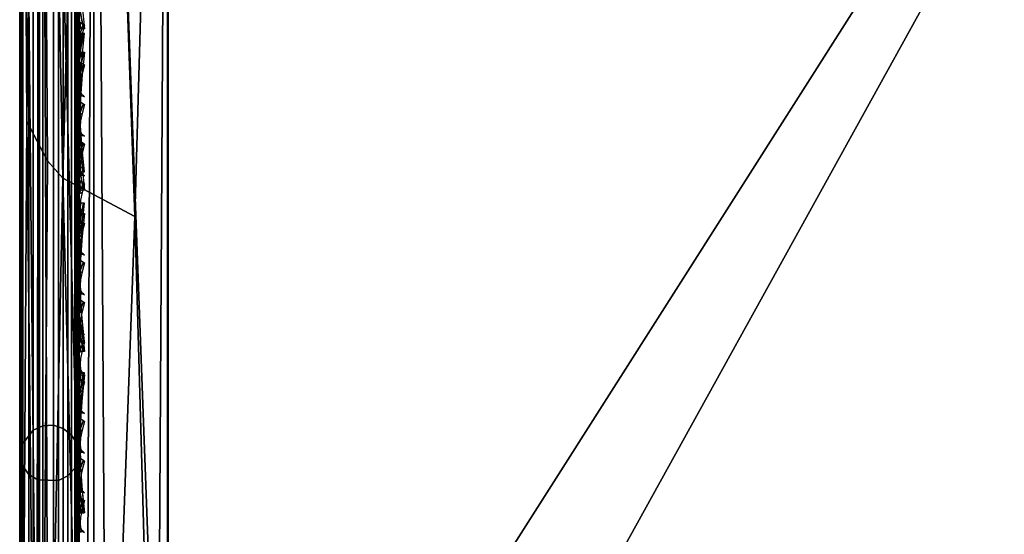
# Model space of a CAD drawing. Header units: inches. Extents: x 0 to 44.3, y -38.2 to 0.
# Tile 22 of 256: x 0 to 1.7, y -7.9 to -7. Entities that reach past the tile are written whole.
import ezdxf

# ---------------------------------------------------------------- set-up
doc = ezdxf.new("R2010")
doc.units = ezdxf.units.IN
doc.header["$LTSCALE"] = 0.03937
doc.header["$MEASUREMENT"] = 0
for name, color, linetype in [('A-FURN-3-ST', 151, 'Continuous'), ('A-FURN-3-ST-BK', 151, 'Continuous'), ('A-FURN-3-ST-SEAM', 250, 'Continuous'), ('A-FURN-3-STITCH', 15, 'Continuous')]:
    doc.layers.add(name, color=color, linetype=linetype)

msp = doc.modelspace()

# ---------------------------------------------------------------- meshes
at = {"layer": 'A-FURN-3-ST'}
mesh = msp.add_polyface(dxfattribs=at)
corners = [(0.25, -5.4505, 18), (0.25, -26.9009, 18), (2.3672, -5.4989, 18), (0.125, -26.9009, 17.9665), (0.125, -5.4505, 17.9665), (0.0335, -26.9009, 17.875), (0.0335, -5.4505, 17.875), (0, -26.9009, 17.75), (0, -5.4505, 17.75), (0, -5.2847, 17.7337), (0.0063, -5.2739, 17.7882), (0.0733, -5.2502, 17.9071), (0.1042, -5.2451, 17.9328), (0.1735, -5.2383, 17.9671), (0.2502, -5.2359, 17.9788), (0.1736, -5.0342, 17.9052), (0.0063, -5.104, 17.7366), (0, -5.1253, 17.6853), (0.0734, -5.0576, 17.8487), (0.1043, -5.0476, 17.8729), (0, -27.5009, 5.25), (0, -4.8505, 5.25), (0.0335, -27.5009, 5.125), (0.0335, -4.8505, 5.125), (0.125, -27.5009, 5.0335), (0.125, -4.8505, 5.0335), (0.25, -27.5009, 5), (0.25, -4.8505, 5), (2.3784, -5.2145, 17.9625), (0.2504, -5.0296, 17.9162), (0, -4.6005, 16.9), (0, -27.7509, 16.9), (0, -4.9784, 17.6067), (0, -27.7509, 5.5), (0, -4.6005, 5.5), (2.3897, -4.8994, 5)]
mesh.append_faces([[corners[k] for k in face] for face in [(0, 1, 2), (1, 0, 3), (3, 0, 4), (3, 4, 5), (5, 4, 6), (5, 6, 7), (7, 6, 8), (9, 8, 10), (10, 8, 6), (10, 6, 11), (11, 6, 4), (11, 4, 12), (12, 4, 13), (14, 15, 13), (14, 13, 0), (0, 13, 4), (16, 17, 10), (10, 17, 9), (16, 10, 11, 18), (18, 11, 12, 19), (20, 21, 22), (22, 21, 23), (22, 23, 24), (24, 23, 25), (24, 25, 26), (26, 25, 27), (14, 28, 29), (14, 0, 2), (8, 30, 7), (7, 30, 31), (9, 17, 8), (8, 17, 32), (31, 30, 33), (33, 30, 34), (33, 34, 20), (20, 34, 21), (35, 26, 27)]])
mesh = msp.add_polyface(dxfattribs=at)
corners = [(6.711, -27.5344, 18), (14.9018, -7.4229, 18), (12.8471, -6.9097, 18), (5.1082, -27.2662, 18), (10.7749, -6.4728, 18), (8.6879, -6.1129, 18), (3.4949, -27.0709, 18), (6.5891, -5.8303, 18), (1.8744, -26.9491, 18), (4.4812, -5.6256, 18), (2.3672, -5.4989, 18), (0.25, -26.9009, 18), (13.0923, -5.8374, 5.5), (13.0839, -5.8745, 5.3087), (10.9729, -5.4295, 5.3087), (12.9806, -6.3247, 5), (10.8864, -5.8833, 5), (13.0234, -6.1382, 5.0381), (10.9223, -5.6953, 5.0381), (10.9527, -5.536, 5.1464), (13.0597, -5.9801, 5.1464), (8.7773, -5.5196, 5), (12.9107, -6.6322, 17.9625), (10.8281, -6.1931, 17.9625), (8.7307, -5.8314, 17.9625), (6.6214, -5.5475, 17.9625), (13.0842, -5.874, 17.1847), (13.0923, -5.8374, 16.9), (10.9732, -5.429, 17.1847), (13.0598, -5.9811, 17.45), (10.9528, -5.537, 17.45), (13.0208, -6.1515, 17.6778), (10.9203, -5.7087, 17.6778), (12.97, -6.3736, 17.8526), (10.8777, -5.9325, 17.8526), (8.7706, -5.5691, 17.8526), (15.057, -6.8433, 5), (6.6008, -28.1242, 5), (5.0253, -27.8604, 5), (3.4395, -27.6684, 5), (6.6562, -5.2341, 5), (1.8467, -27.5485, 5), (4.526, -5.0273, 5), (2.3897, -4.8994, 5), (0.25, -27.5009, 5)]
mesh.append_faces([[corners[k] for k in face] for face in [(0, 1, 2), (0, 2, 3), (3, 2, 4), (3, 4, 5), (3, 5, 6), (6, 5, 7), (6, 7, 8), (8, 7, 9), (8, 9, 10), (10, 11, 8), (12, 13, 14), (15, 16, 17), (17, 16, 18), (17, 18, 19, 20), (20, 19, 14, 13), (16, 21, 18), (2, 22, 4), (4, 22, 23), (4, 23, 5), (5, 23, 24), (5, 24, 7), (7, 24, 25), (26, 27, 28), (29, 26, 28, 30), (31, 29, 30, 32), (33, 31, 32, 34), (22, 33, 34, 23), (23, 34, 35, 24), (36, 37, 15), (15, 38, 16), (16, 38, 21), (21, 38, 39), (21, 39, 40), (40, 39, 41), (40, 41, 42), (42, 41, 43), (43, 41, 44)]])
at = {"layer": 'A-FURN-3-ST-BK'}
mesh = msp.add_polyface(dxfattribs=at)
corners = [(0.2489, -9.3075, 18.6437), (0.249, -5.4281, 31.5747), (0.1938, -7.3617, 25.1073), (0.1244, -5.3957, 31.565), (0.0728, -7.2973, 25.088), (0.0333, -5.3081, 31.5387), (0.047, -7.268, 25.0793), (0.012, -7.2017, 25.0594), (0.0333, -9.1874, 18.6077), (0, -9.068, 18.5718), (0, -5.1887, 31.5029), (0.1244, -9.275, 18.6339), (0.0473, -9.0065, 18.1459), (0.0121, -8.9753, 18.2079), (0.0121, -8.904, 18.1819), (0.0474, -8.92, 18.1144), (0.0335, -8.8286, 18.125), (0, -8.8286, 18.25), (0, -8.9408, 18.2766), (0.0121, -9.0387, 18.2497), (0, -9.0291, 18.3508), (0.0731, -8.927, 18.0849), (0.125, -8.8286, 18.0335), (0.1947, -8.9424, 18.0196), (0.25, -8.8286, 18), (0.2497, -8.9439, 18.0136), (0.1945, -9.0502, 18.0588), (0.2495, -9.053, 18.0532), (0.073, -9.0201, 18.1188), (0.25, -5.4505, 18), (0.125, -5.4505, 18.0335), (0.0335, -5.4505, 18.125), (0, -5.4505, 18.25), (4.2288, -8.9942, 18), (2.2336, -9.0564, 18.0343), (2.2409, -8.8746, 18), (4.4812, -5.6256, 18), (2.3672, -5.4989, 18), (4.5027, -5.3417, 17.9625), (4.1921, -9.4717, 18.6437), (4.482, -5.6032, 31.5747), (2.222, -9.3531, 18.6437), (2.3671, -5.4765, 31.5747), (2.2699, -5.3361, 31.9133), (4.2944, -5.452, 31.9133)]
mesh.append_faces([[corners[k] for k in face] for face in [(0, 1, 2), (2, 1, 3), (2, 3, 4), (4, 3, 5), (4, 5, 6), (6, 5, 7), (6, 7, 8), (8, 7, 9), (9, 7, 10), (10, 7, 5), (6, 8, 4), (4, 8, 11), (4, 11, 2), (2, 11, 0), (12, 13, 14, 15), (15, 14, 16), (16, 14, 17), (17, 14, 18), (18, 14, 13), (18, 13, 19), (19, 20, 18), (15, 16, 21), (21, 16, 22), (21, 22, 23), (23, 22, 24), (23, 24, 25), (23, 25, 26), (26, 25, 27), (28, 12, 15, 21), (26, 28, 21, 23), (29, 24, 30), (30, 24, 22), (30, 22, 31), (31, 22, 16), (31, 16, 32), (32, 16, 17), (33, 34, 35), (35, 34, 25), (35, 25, 24), (34, 27, 25), (36, 33, 35), (36, 35, 37), (37, 35, 24), (37, 24, 29), (36, 37, 38), (32, 17, 10), (10, 17, 9), (9, 17, 18), (9, 18, 20), (39, 40, 41), (41, 40, 42), (41, 42, 0), (0, 42, 1), (43, 1, 42), (43, 42, 44), (44, 42, 40)]])
at = {"layer": 'A-FURN-3-ST-SEAM'}
mesh = msp.add_polyface(dxfattribs=at)
corners = [(0.0567, -5.4592, 17.8505), (0.039, -5.4592, 17.8515), (0.039, -5.2858, 17.8354), (0.0567, -5.2859, 17.8344), (0.039, -5.109, 17.7847), (0.0567, -5.1094, 17.7838), (0.039, -4.9388, 17.6962), (0.0567, -4.9393, 17.6954), (0.0003, -4.9098, 17.7406), (0.0019, -4.9195, 17.7258), (0.0019, -5.096, 17.8176), (0.0003, -5.0895, 17.834), (0.0019, -5.2793, 17.8701), (0.0003, -5.2761, 17.8875), (0.0019, -5.4592, 17.8868), (0.0003, -5.4592, 17.9045), (0.0228, -5.4592, 17.8588), (0.0228, -5.2844, 17.8426), (0.0228, -5.1063, 17.7915), (0.0228, -4.9348, 17.7024), (0.0929, -5.4592, 17.9255), (0.1, -12.6094, 17.9), (0.1, -5.4592, 17.9), (0.0929, -5.2723, 17.9082), (0.1, -5.2771, 17.8831), (0.0929, -5.0818, 17.8536), (0.1, -5.0912, 17.8298), (0.0929, -4.8983, 17.7582), (0.0812, -4.8909, 17.7695), (0.0812, -5.0768, 17.8661), (0.0812, -5.2698, 17.9214), (0.0812, -5.4592, 17.939), (0.0655, -4.8865, 17.7763), (0.0655, -5.0738, 17.8737), (0.0655, -5.2683, 17.9294), (0.0655, -5.4592, 17.9472), (0.0051, -4.9004, 17.755), (0.0051, -5.0832, 17.85), (0.0051, -5.273, 17.9044), (0.0051, -5.4592, 17.9217), (0.0872, -4.93, 17.7097), (0.0965, -4.9217, 17.7223), (0.0965, -5.0976, 17.8137), (0.0872, -5.1031, 17.7996), (0.0965, -5.2801, 17.866), (0.0872, -5.2828, 17.8512), (0.0965, -5.4592, 17.8826), (0.0872, -5.4592, 17.8675), (0.1, -4.9123, 17.7369), (0.0965, -12.6094, 17.8826), (0.0304, -12.6094, 17.9459), (0.0655, -12.6094, 17.9472), (0.0304, -5.4592, 17.9459), (0.0304, -5.2686, 17.9282), (0.0304, -5.0743, 17.8725), (0.0304, -4.8872, 17.7752), (0.0155, -12.6094, 17.9362), (0.0155, -5.4592, 17.9362), (0.0155, -5.2703, 17.9187), (0.0155, -5.0779, 17.8635), (0.0155, -4.8925, 17.7671), (0.0051, -12.6094, 17.9217), (0.0228, -12.6094, 17.8588), (0.0019, -12.6094, 17.8868), (0.0734, -12.6094, 17.8563), (0.0567, -12.6094, 17.8505), (0.0734, -5.4592, 17.8563), (0.0734, -5.2849, 17.8401), (0.0734, -5.1073, 17.7891), (0.0734, -4.9362, 17.7002), (0.0872, -12.6094, 17.8675)]
mesh.append_faces([[corners[k] for k in face] for face in [(0, 1, 2, 3), (3, 2, 4, 5), (5, 4, 6, 7), (8, 9, 10, 11), (11, 10, 12, 13), (13, 12, 14, 15), (1, 16, 17, 2), (2, 17, 18, 4), (4, 18, 19, 6), (20, 21, 22), (20, 22, 23), (23, 22, 24), (23, 24, 25), (25, 24, 26), (25, 26, 27), (27, 28, 29, 25), (25, 29, 30, 23), (23, 30, 31, 20), (28, 32, 33, 29), (29, 33, 34, 30), (30, 34, 35, 31), (36, 8, 11, 37), (37, 11, 13, 38), (38, 13, 15, 39), (40, 41, 42, 43), (43, 42, 44, 45), (45, 44, 46, 47), (41, 48, 42), (42, 48, 26), (42, 26, 44), (44, 26, 24), (44, 24, 46), (46, 24, 22), (46, 22, 49), (50, 51, 35, 52), (52, 35, 34, 53), (53, 34, 33, 54), (54, 33, 32, 55), (56, 50, 52, 57), (57, 52, 53, 58), (58, 53, 54, 59), (59, 54, 55, 60), (61, 56, 57, 39), (39, 57, 58, 38), (38, 58, 59, 37), (37, 59, 60, 36), (62, 63, 14, 16), (16, 14, 12, 17), (17, 12, 10, 18), (18, 10, 9, 19), (64, 65, 0, 66), (66, 0, 3, 67), (67, 3, 5, 68), (68, 5, 7, 69), (70, 64, 66, 47), (47, 66, 67, 45), (45, 67, 68, 43), (43, 68, 69, 40)]])
mesh = msp.add_polyface(dxfattribs=at)
corners = [(0.0655, -5.362, 31.532), (0.0304, -5.3607, 31.5316), (0.0304, -7.805, 22.9251), (0.0655, -7.8062, 22.9254), (0.0655, -6.5055, 18.0528), (0.0304, -6.5055, 18.0541), (0.0304, -5.4592, 18.0541), (0.0655, -5.4592, 18.0528), (0.0304, -5.3167, 18.0452), (0.0655, -5.3169, 18.0439), (0.0003, -5.4592, 18.0955), (0.0051, -5.4592, 18.0783), (0.0051, -6.5055, 18.0783), (0.0003, -6.5055, 18.0955), (0.0003, -7.7652, 22.9138), (0.0051, -7.7818, 22.9185), (0.0051, -5.3375, 31.525), (0.0003, -5.321, 31.5203), (0.0019, -5.3039, 31.5155), (0.0019, -7.7482, 22.9089), (0.0019, -6.5055, 18.1132), (0.0019, -5.4592, 18.1132), (0.0734, -5.4592, 18.1437), (0.0567, -5.4592, 18.1495), (0.0567, -6.5055, 18.1495), (0.0734, -6.5055, 18.1437), (0.0567, -8.5982, 18.1495), (0.0734, -8.5982, 18.1437), (0.0734, -7.7188, 22.9006), (0.0567, -7.7132, 22.899), (0.0567, -5.269, 31.5055), (0.0734, -5.2746, 31.5071), (0.0872, -5.2854, 31.5102), (0.0872, -7.7296, 22.9037), (0.0872, -6.5055, 18.1325), (0.0872, -5.4592, 18.1325), (0.1, -5.4592, 18.1), (0.0965, -5.3089, 18.1079), (0.0965, -5.4592, 18.1174), (0.1, -6.5055, 18.1), (0.0965, -6.5055, 18.1174), (0.1, -8.5982, 18.1), (0.1, -7.7609, 22.9125), (0.0965, -7.7442, 22.9078), (0.1, -5.3166, 31.5191), (0.0965, -5.2999, 31.5143), (0.0929, -5.4592, 18.0745), (0.1, -5.311, 18.0907), (0.0929, -6.5055, 18.0745), (0.0929, -8.5982, 18.0745), (0.0929, -7.7855, 22.9195), (0.0929, -5.3412, 31.526), (0.039, -5.27, 31.5058), (0.039, -7.7142, 22.8993), (0.039, -6.5055, 18.1485), (0.039, -5.4592, 18.1485), (0.0228, -5.277, 31.5078), (0.0228, -7.7213, 22.9013), (0.0228, -6.5055, 18.1412), (0.0228, -5.4592, 18.1412), (0.0155, -5.3514, 31.529), (0.0155, -7.7957, 22.9224), (0.0155, -6.5055, 18.0638), (0.0155, -5.4592, 18.0638), (0.0155, -5.3155, 18.0548), (0.0812, -5.3541, 31.5297), (0.0812, -7.7984, 22.9232), (0.0812, -6.5055, 18.061), (0.0812, -5.4592, 18.061), (0.0812, -5.3159, 18.052)]
mesh.append_faces([[corners[k] for k in face] for face in [(0, 1, 2, 3), (4, 5, 6, 7), (7, 6, 8, 9), (10, 11, 12, 13), (14, 15, 16, 17), (17, 18, 19, 14), (13, 20, 21, 10), (22, 23, 24, 25), (25, 24, 26, 27), (28, 29, 30, 31), (31, 32, 33, 28), (25, 34, 35, 22), (36, 37, 38), (36, 38, 39), (39, 38, 40), (39, 40, 41), (42, 43, 44), (44, 43, 45), (46, 47, 36), (46, 36, 48), (48, 36, 39), (48, 39, 49), (50, 42, 51), (51, 42, 44), (52, 30, 29, 53), (54, 24, 23, 55), (32, 45, 43, 33), (34, 40, 38, 35), (56, 52, 53, 57), (58, 54, 55, 59), (18, 56, 57, 19), (20, 58, 59, 21), (60, 16, 15, 61), (62, 12, 11, 63), (1, 60, 61, 2), (5, 62, 63, 6), (6, 63, 64, 8), (65, 0, 3, 66), (67, 4, 7, 68), (68, 7, 9, 69), (51, 65, 66, 50), (48, 67, 68, 46)]])
mesh = msp.add_polyface(dxfattribs=at)
corners = [(0.0567, -27.0937, 17.8324), (0.039, -27.0939, 17.8334), (0.039, -26.91, 17.8515), (0.0567, -26.91, 17.8505), (0.039, -19.7597, 17.8515), (0.0567, -19.7597, 17.8505), (0.039, -12.6094, 17.8515), (0.0567, -12.6094, 17.8505), (0.039, -5.4592, 17.8515), (0.0567, -5.4592, 17.8505), (0.0003, -5.4592, 17.9045), (0.0019, -5.4592, 17.8868), (0.0019, -12.6094, 17.8868), (0.0003, -12.6094, 17.9045), (0.0019, -19.7597, 17.8868), (0.0003, -19.7597, 17.9045), (0.0019, -26.91, 17.8868), (0.0003, -26.91, 17.9045), (0.0019, -27.1007, 17.868), (0.0003, -27.1041, 17.8854), (0.0228, -27.0953, 17.8406), (0.0228, -26.91, 17.8588), (0.0228, -19.7597, 17.8588), (0.0228, -12.6094, 17.8588), (0.0228, -5.4592, 17.8588), (0.1, -26.91, 17.9), (0.0929, -26.91, 17.9255), (0.1, -27.0951, 17.8825), (0.0929, -19.7597, 17.9255), (0.1, -19.7597, 17.9), (0.0929, -12.6094, 17.9255), (0.1, -12.6094, 17.9), (0.0929, -5.4592, 17.9255), (0.0812, -5.4592, 17.939), (0.0812, -12.6094, 17.939), (0.0812, -19.7597, 17.939), (0.0812, -26.91, 17.939), (0.0812, -27.1108, 17.9192), (0.0929, -27.1082, 17.906), (0.0655, -5.4592, 17.9472), (0.0655, -12.6094, 17.9472), (0.0655, -19.7597, 17.9472), (0.0655, -26.91, 17.9472), (0.0655, -27.1123, 17.9272), (0.0051, -5.4592, 17.9217), (0.0051, -12.6094, 17.9217), (0.0051, -19.7597, 17.9217), (0.0051, -26.91, 17.9217), (0.0051, -27.1074, 17.9022), (0.0872, -5.4592, 17.8675), (0.0965, -5.4592, 17.8826), (0.0965, -12.6094, 17.8826), (0.0872, -12.6094, 17.8675), (0.0965, -19.7597, 17.8826), (0.0872, -19.7597, 17.8675), (0.0965, -26.91, 17.8826), (0.0872, -26.91, 17.8675), (0.0965, -27.0999, 17.8639), (0.0872, -27.097, 17.8491), (0.1, -5.4592, 17.9), (0.0304, -27.1121, 17.9259), (0.0304, -26.91, 17.9459), (0.0304, -19.7597, 17.9459), (0.0304, -12.6094, 17.9459), (0.0155, -27.1102, 17.9164), (0.0155, -26.91, 17.9362), (0.0155, -19.7597, 17.9362), (0.0155, -12.6094, 17.9362), (0.0734, -27.0948, 17.8381), (0.0734, -26.91, 17.8563), (0.0734, -19.7597, 17.8563), (0.0734, -12.6094, 17.8563)]
mesh.append_faces([[corners[k] for k in face] for face in [(0, 1, 2, 3), (3, 2, 4, 5), (5, 4, 6, 7), (7, 6, 8, 9), (10, 11, 12, 13), (13, 12, 14, 15), (15, 14, 16, 17), (17, 16, 18, 19), (1, 20, 21, 2), (2, 21, 22, 4), (4, 22, 23, 6), (6, 23, 24, 8), (25, 26, 27), (26, 25, 28), (28, 25, 29), (28, 29, 30), (30, 29, 31), (30, 31, 32), (32, 33, 34, 30), (30, 34, 35, 28), (28, 35, 36, 26), (26, 36, 37, 38), (33, 39, 40, 34), (34, 40, 41, 35), (35, 41, 42, 36), (36, 42, 43, 37), (44, 10, 13, 45), (45, 13, 15, 46), (46, 15, 17, 47), (47, 17, 19, 48), (49, 50, 51, 52), (52, 51, 53, 54), (54, 53, 55, 56), (56, 55, 57, 58), (51, 59, 31), (51, 31, 53), (53, 31, 29), (53, 29, 55), (55, 29, 25), (55, 25, 27), (60, 43, 42, 61), (61, 42, 41, 62), (62, 41, 40, 63), (64, 60, 61, 65), (65, 61, 62, 66), (66, 62, 63, 67), (48, 64, 65, 47), (47, 65, 66, 46), (46, 66, 67, 45), (20, 18, 16, 21), (21, 16, 14, 22), (22, 14, 12, 23), (68, 0, 3, 69), (69, 3, 5, 70), (70, 5, 7, 71), (58, 68, 69, 56), (56, 69, 70, 54), (54, 70, 71, 52)]])
mesh = msp.add_polyface(dxfattribs=at)
corners = [(0.0655, -7.8062, 22.9254), (0.0304, -7.805, 22.9251), (0.0304, -9.0271, 18.6218), (0.0655, -9.0284, 18.6222), (0.0655, -8.5982, 18.0528), (0.0304, -8.5982, 18.0541), (0.0304, -6.5055, 18.0541), (0.0655, -6.5055, 18.0528), (0.0003, -6.5055, 18.0955), (0.0051, -6.5055, 18.0783), (0.0051, -8.5982, 18.0783), (0.0003, -8.5982, 18.0955), (0.0051, -8.6935, 18.0892), (0.0003, -8.6896, 18.106), (0.0003, -8.9874, 18.6105), (0.0051, -9.0039, 18.6152), (0.0051, -7.7818, 22.9185), (0.0003, -7.7652, 22.9138), (0.0019, -7.7482, 22.9089), (0.0019, -8.9703, 18.6057), (0.0019, -8.6856, 18.1232), (0.0019, -8.5982, 18.1132), (0.0019, -6.5055, 18.1132), (0.0734, -8.5982, 18.1437), (0.0567, -8.5982, 18.1495), (0.0567, -8.6774, 18.1586), (0.0734, -8.6787, 18.153), (0.0734, -8.9409, 18.5973), (0.0567, -8.9354, 18.5957), (0.0567, -7.7132, 22.899), (0.0734, -7.7188, 22.9006), (0.0872, -7.7296, 22.9037), (0.0872, -8.9518, 18.6004), (0.0872, -8.6813, 18.142), (0.0872, -8.5982, 18.1325), (0.0872, -6.5055, 18.1325), (0.0734, -6.5055, 18.1437), (0.1, -8.5982, 18.1), (0.0965, -6.5055, 18.1174), (0.0965, -8.5982, 18.1174), (0.1, -8.6886, 18.1104), (0.1, -8.983, 18.6093), (0.0965, -8.9663, 18.6045), (0.1, -7.7609, 22.9125), (0.0965, -7.7442, 22.9078), (0.0929, -8.5982, 18.0745), (0.1, -6.5055, 18.1), (0.0929, -8.6944, 18.0855), (0.0929, -9.0076, 18.6163), (0.0929, -7.7855, 22.9195), (0.039, -7.7142, 22.8993), (0.039, -8.9363, 18.596), (0.039, -8.6776, 18.1576), (0.039, -8.5982, 18.1485), (0.0567, -6.5055, 18.1495), (0.039, -6.5055, 18.1485), (0.0965, -8.6847, 18.1273), (0.0228, -7.7213, 22.9013), (0.0228, -8.9434, 18.598), (0.0228, -8.6793, 18.1505), (0.0228, -8.5982, 18.1412), (0.0228, -6.5055, 18.1412), (0.0155, -7.7957, 22.9224), (0.0155, -9.0178, 18.6192), (0.0155, -8.6968, 18.0751), (0.0155, -8.5982, 18.0638), (0.0155, -6.5055, 18.0638), (0.0812, -7.7984, 22.9232), (0.0812, -9.0205, 18.6199), (0.0812, -8.5982, 18.061), (0.0812, -6.5055, 18.061), (0.0929, -6.5055, 18.0745)]
mesh.append_faces([[corners[k] for k in face] for face in [(0, 1, 2, 3), (4, 5, 6, 7), (8, 9, 10, 11), (11, 10, 12, 13), (14, 15, 16, 17), (17, 18, 19, 14), (13, 20, 21, 11), (11, 21, 22, 8), (23, 24, 25, 26), (27, 28, 29, 30), (30, 31, 32, 27), (26, 33, 34, 23), (23, 34, 35, 36), (37, 38, 39), (37, 39, 40), (41, 42, 43), (43, 42, 44), (45, 46, 37), (45, 37, 47), (48, 41, 49), (49, 41, 43), (50, 29, 28, 51), (52, 25, 24, 53), (53, 24, 54, 55), (31, 44, 42, 32), (33, 56, 39, 34), (34, 39, 38, 35), (57, 50, 51, 58), (59, 52, 53, 60), (60, 53, 55, 61), (18, 57, 58, 19), (20, 59, 60, 21), (21, 60, 61, 22), (62, 16, 15, 63), (64, 12, 10, 65), (65, 10, 9, 66), (1, 62, 63, 2), (5, 65, 66, 6), (67, 0, 3, 68), (69, 4, 7, 70), (49, 67, 68, 48), (45, 69, 70, 71)]])
at = {"layer": 'A-FURN-3-STITCH'}
mesh = msp.add_polyface(dxfattribs=at)
corners = [(0.1007, -7.0463, 17.9499), (0.0964, -7.0078, 17.9556), (0.096, -7.0077, 17.9608), (0.1028, -7.0462, 17.9514), (0.0938, -6.9689, 17.9588), (0.0934, -6.9688, 17.964), (0.1003, -7.0077, 17.9637), (0.1071, -7.0462, 17.9543), (0.0929, -6.9298, 17.9594), (0.0926, -6.9297, 17.9646), (0.0977, -6.9688, 17.9669), (0.105, -7.0077, 17.9615), (0.1093, -7.0462, 17.9558), (0.0938, -6.8908, 17.9575), (0.0934, -6.8907, 17.9627), (0.0969, -6.9297, 17.9675), (0.1024, -6.9688, 17.9646), (0.0964, -6.852, 17.953), (0.096, -6.8519, 17.9582), (0.0977, -6.8906, 17.9656), (0.1016, -6.9297, 17.9652), (0.1007, -6.8138, 17.9461), (0.1028, -6.8138, 17.9476), (0.1003, -6.8519, 17.9611), (0.1024, -6.8907, 17.9633), (0.1071, -6.8137, 17.9505), (0.105, -6.8519, 17.9589), (0.1093, -6.8137, 17.9519)]
mesh.append_faces([[corners[k] for k in face] for face in [(0, 1, 2, 3), (1, 4, 5, 2), (3, 2, 6, 7), (4, 8, 9, 5), (2, 5, 10, 6), (7, 6, 11, 12), (8, 13, 14, 9), (5, 9, 15, 10), (6, 10, 16, 11), (13, 17, 18, 14), (9, 14, 19, 15), (10, 15, 20, 16), (17, 21, 22, 18), (14, 18, 23, 19), (15, 19, 24, 20), (18, 22, 25, 23), (19, 23, 26, 24), (23, 25, 27, 26)]])
mesh = msp.add_polyface(dxfattribs=at)
corners = [(0.1007, -7.0878, 25.4226), (0.0964, -7.0851, 25.4613), (0.096, -7.0901, 25.4625), (0.1028, -7.0892, 25.4229), (0.0938, -7.0799, 25.5), (0.0934, -7.0849, 25.5012), (0.1003, -7.093, 25.4632), (0.1071, -7.092, 25.4236), (0.0929, -7.0721, 25.5383), (0.0926, -7.0772, 25.5395), (0.0977, -7.0878, 25.5019), (0.105, -7.0908, 25.4627), (0.1093, -7.0935, 25.4239), (0.0938, -7.0619, 25.576), (0.0934, -7.067, 25.5772), (0.0969, -7.08, 25.5402), (0.1024, -7.0856, 25.5013), (0.0964, -7.0493, 25.613), (0.096, -7.0543, 25.6142), (0.0977, -7.0698, 25.5779), (0.1016, -7.0778, 25.5397), (0.1007, -7.0343, 25.6488), (0.1028, -7.0358, 25.6492), (0.1003, -7.0572, 25.6148), (0.1024, -7.0676, 25.5774), (0.1071, -7.0386, 25.6498), (0.105, -7.055, 25.6143), (0.1093, -7.04, 25.6502)]
mesh.append_faces([[corners[k] for k in face] for face in [(0, 1, 2, 3), (1, 4, 5, 2), (3, 2, 6, 7), (4, 8, 9, 5), (2, 5, 10, 6), (7, 6, 11, 12), (8, 13, 14, 9), (5, 9, 15, 10), (6, 10, 16, 11), (13, 17, 18, 14), (9, 14, 19, 15), (10, 15, 20, 16), (17, 21, 22, 18), (14, 18, 23, 19), (15, 19, 24, 20), (18, 22, 25, 23), (19, 23, 26, 24), (23, 25, 27, 26)]])
mesh = msp.add_polyface(dxfattribs=at)
corners = [(0.1093, -7.2865, 18.0468), (0.105, -7.2481, 18.0404), (0.1003, -7.2481, 18.0382), (0.1071, -7.2865, 18.0483), (0.1024, -7.2093, 18.0366), (0.0977, -7.2093, 18.0343), (0.096, -7.2481, 18.0411), (0.1028, -7.2865, 18.0512), (0.1016, -7.1702, 18.0353), (0.0969, -7.1702, 18.033), (0.0934, -7.2093, 18.0372), (0.0964, -7.2481, 18.0463), (0.1007, -7.2865, 18.0526), (0.1024, -7.1312, 18.0365), (0.0977, -7.1312, 18.0343), (0.0926, -7.1702, 18.0359), (0.0938, -7.2093, 18.0424), (0.105, -7.0923, 18.0403), (0.1003, -7.0923, 18.038), (0.0934, -7.1312, 18.0372), (0.0929, -7.1702, 18.0411), (0.1093, -7.054, 18.0466), (0.1071, -7.054, 18.048), (0.096, -7.0923, 18.0409), (0.0938, -7.1312, 18.0424), (0.1028, -7.054, 18.0509), (0.0964, -7.0923, 18.0461), (0.1007, -7.054, 18.0524)]
mesh.append_faces([[corners[k] for k in face] for face in [(0, 1, 2, 3), (1, 4, 5, 2), (3, 2, 6, 7), (4, 8, 9, 5), (2, 5, 10, 6), (7, 6, 11, 12), (8, 13, 14, 9), (5, 9, 15, 10), (6, 10, 16, 11), (13, 17, 18, 14), (9, 14, 19, 15), (10, 15, 20, 16), (17, 21, 22, 18), (14, 18, 23, 19), (15, 19, 24, 20), (18, 22, 25, 23), (19, 23, 26, 24), (23, 25, 27, 26)]])
mesh = msp.add_polyface(dxfattribs=at)
corners = [(0.1007, -7.3178, 17.9499), (0.0964, -7.2793, 17.9556), (0.096, -7.2792, 17.9608), (0.1028, -7.3178, 17.9514), (0.0938, -7.2404, 17.9588), (0.0934, -7.2404, 17.964), (0.1003, -7.2792, 17.9637), (0.1071, -7.3177, 17.9543), (0.0929, -7.2014, 17.9594), (0.0926, -7.2013, 17.9646), (0.0977, -7.2403, 17.9669), (0.105, -7.2792, 17.9615), (0.1093, -7.3177, 17.9558), (0.0938, -7.1623, 17.9575), (0.0934, -7.1622, 17.9627), (0.0969, -7.2012, 17.9675), (0.1024, -7.2403, 17.9646), (0.0964, -7.1235, 17.953), (0.096, -7.1235, 17.9582), (0.0977, -7.1622, 17.9656), (0.1016, -7.2013, 17.9652), (0.1007, -7.0853, 17.9461), (0.1028, -7.0853, 17.9476), (0.1003, -7.1234, 17.9611), (0.1024, -7.1622, 17.9633), (0.1071, -7.0852, 17.9505), (0.105, -7.1235, 17.9589), (0.1093, -7.0852, 17.9519)]
mesh.append_faces([[corners[k] for k in face] for face in [(0, 1, 2, 3), (1, 4, 5, 2), (3, 2, 6, 7), (4, 8, 9, 5), (2, 5, 10, 6), (7, 6, 11, 12), (8, 13, 14, 9), (5, 9, 15, 10), (6, 10, 16, 11), (13, 17, 18, 14), (9, 14, 19, 15), (10, 15, 20, 16), (17, 21, 22, 18), (14, 18, 23, 19), (15, 19, 24, 20), (18, 22, 25, 23), (19, 23, 26, 24), (23, 25, 27, 26)]])
mesh = msp.add_polyface(dxfattribs=at)
corners = [(0.1007, -7.1544, 25.1878), (0.0964, -7.1518, 25.2266), (0.096, -7.1568, 25.2278), (0.1028, -7.1558, 25.1882), (0.0938, -7.1465, 25.2653), (0.0934, -7.1516, 25.2665), (0.1003, -7.1597, 25.2285), (0.1071, -7.1587, 25.1888), (0.0929, -7.1388, 25.3036), (0.0926, -7.1438, 25.3048), (0.0977, -7.1544, 25.2671), (0.105, -7.1574, 25.2279), (0.1093, -7.1601, 25.1892), (0.0938, -7.1286, 25.3413), (0.0934, -7.1336, 25.3425), (0.0969, -7.1467, 25.3054), (0.1024, -7.1522, 25.2666), (0.0964, -7.1159, 25.3782), (0.096, -7.121, 25.3794), (0.0977, -7.1365, 25.3432), (0.1016, -7.1445, 25.3049), (0.1007, -7.101, 25.4141), (0.1028, -7.1024, 25.4145), (0.1003, -7.1238, 25.3801), (0.1024, -7.1343, 25.3427), (0.1071, -7.1053, 25.4151), (0.105, -7.1216, 25.3796), (0.1093, -7.1067, 25.4155)]
mesh.append_faces([[corners[k] for k in face] for face in [(0, 1, 2, 3), (1, 4, 5, 2), (3, 2, 6, 7), (4, 8, 9, 5), (2, 5, 10, 6), (7, 6, 11, 12), (8, 13, 14, 9), (5, 9, 15, 10), (6, 10, 16, 11), (13, 17, 18, 14), (9, 14, 19, 15), (10, 15, 20, 16), (17, 21, 22, 18), (14, 18, 23, 19), (15, 19, 24, 20), (18, 22, 25, 23), (19, 23, 26, 24), (23, 25, 27, 26)]])
mesh = msp.add_polyface(dxfattribs=at)
corners = [(0.1007, -7.2211, 24.9531), (0.0964, -7.2184, 24.9919), (0.096, -7.2235, 24.9931), (0.1028, -7.2225, 24.9534), (0.0938, -7.2132, 25.0305), (0.0934, -7.2182, 25.0317), (0.1003, -7.2263, 24.9937), (0.1071, -7.2253, 24.9541), (0.0929, -7.2054, 25.0689), (0.0926, -7.2105, 25.0701), (0.0977, -7.2211, 25.0324), (0.105, -7.2241, 24.9932), (0.1093, -7.2268, 24.9544), (0.0938, -7.1952, 25.1066), (0.0934, -7.2003, 25.1078), (0.0969, -7.2133, 25.0707), (0.1024, -7.2189, 25.0319), (0.0964, -7.1826, 25.1435), (0.096, -7.1877, 25.1447), (0.0977, -7.2031, 25.1085), (0.1016, -7.2111, 25.0702), (0.1007, -7.1676, 25.1794), (0.1028, -7.1691, 25.1797), (0.1003, -7.1905, 25.1454), (0.1024, -7.2009, 25.1079), (0.1071, -7.1719, 25.1804), (0.105, -7.1883, 25.1449), (0.1093, -7.1733, 25.1807)]
mesh.append_faces([[corners[k] for k in face] for face in [(0, 1, 2, 3), (1, 4, 5, 2), (3, 2, 6, 7), (4, 8, 9, 5), (2, 5, 10, 6), (7, 6, 11, 12), (8, 13, 14, 9), (5, 9, 15, 10), (6, 10, 16, 11), (13, 17, 18, 14), (9, 14, 19, 15), (10, 15, 20, 16), (17, 21, 22, 18), (14, 18, 23, 19), (15, 19, 24, 20), (18, 22, 25, 23), (19, 23, 26, 24), (23, 25, 27, 26)]])
mesh = msp.add_polyface(dxfattribs=at)
corners = [(0.1007, -7.2878, 24.7184), (0.0964, -7.2851, 24.7572), (0.096, -7.2901, 24.7583), (0.1028, -7.2892, 24.7187), (0.0938, -7.2799, 24.7958), (0.0934, -7.2849, 24.797), (0.1003, -7.293, 24.759), (0.1071, -7.292, 24.7194), (0.0929, -7.2721, 24.8341), (0.0926, -7.2772, 24.8353), (0.0977, -7.2878, 24.7977), (0.105, -7.2908, 24.7585), (0.1093, -7.2934, 24.7197), (0.0938, -7.2619, 24.8719), (0.0934, -7.2669, 24.8731), (0.0969, -7.28, 24.836), (0.1024, -7.2855, 24.7972), (0.0964, -7.2493, 24.9088), (0.096, -7.2543, 24.91), (0.0977, -7.2698, 24.8737), (0.1016, -7.2778, 24.8355), (0.1007, -7.2343, 24.9447), (0.1028, -7.2358, 24.945), (0.1003, -7.2572, 24.9107), (0.1024, -7.2676, 24.8732), (0.1071, -7.2386, 24.9457), (0.105, -7.2549, 24.9101), (0.1093, -7.24, 24.946)]
mesh.append_faces([[corners[k] for k in face] for face in [(0, 1, 2, 3), (1, 4, 5, 2), (3, 2, 6, 7), (4, 8, 9, 5), (2, 5, 10, 6), (7, 6, 11, 12), (8, 13, 14, 9), (5, 9, 15, 10), (6, 10, 16, 11), (13, 17, 18, 14), (9, 14, 19, 15), (10, 15, 20, 16), (17, 21, 22, 18), (14, 18, 23, 19), (15, 19, 24, 20), (18, 22, 25, 23), (19, 23, 26, 24), (23, 25, 27, 26)]])
mesh = msp.add_polyface(dxfattribs=at)
corners = [(0.1007, -7.3544, 24.4837), (0.0964, -7.3517, 24.5224), (0.096, -7.3568, 24.5236), (0.1028, -7.3558, 24.484), (0.0938, -7.3465, 24.5611), (0.0934, -7.3516, 24.5623), (0.1003, -7.3596, 24.5243), (0.1071, -7.3587, 24.4847), (0.0929, -7.3388, 24.5994), (0.0926, -7.3438, 24.6006), (0.0977, -7.3544, 24.563), (0.105, -7.3574, 24.5238), (0.1093, -7.3601, 24.485), (0.0938, -7.3286, 24.6371), (0.0934, -7.3336, 24.6383), (0.0969, -7.3467, 24.6013), (0.1024, -7.3522, 24.5624), (0.0964, -7.3159, 24.6741), (0.096, -7.321, 24.6753), (0.0977, -7.3365, 24.639), (0.1016, -7.3445, 24.6008), (0.1007, -7.301, 24.7099), (0.1028, -7.3024, 24.7103), (0.1003, -7.3238, 24.6759), (0.1024, -7.3342, 24.6385), (0.1071, -7.3053, 24.711), (0.105, -7.3216, 24.6754), (0.1093, -7.3067, 24.7113)]
mesh.append_faces([[corners[k] for k in face] for face in [(0, 1, 2, 3), (1, 4, 5, 2), (3, 2, 6, 7), (4, 8, 9, 5), (2, 5, 10, 6), (7, 6, 11, 12), (8, 13, 14, 9), (5, 9, 15, 10), (6, 10, 16, 11), (13, 17, 18, 14), (9, 14, 19, 15), (10, 15, 20, 16), (17, 21, 22, 18), (14, 18, 23, 19), (15, 19, 24, 20), (18, 22, 25, 23), (19, 23, 26, 24), (23, 25, 27, 26)]])
mesh = msp.add_polyface(dxfattribs=at)
corners = [(0.1093, -7.5719, 18.0468), (0.105, -7.5335, 18.0404), (0.1003, -7.5335, 18.0382), (0.1071, -7.5719, 18.0483), (0.1024, -7.4947, 18.0366), (0.0977, -7.4947, 18.0343), (0.096, -7.5335, 18.0411), (0.1028, -7.5719, 18.0512), (0.1016, -7.4556, 18.0353), (0.0969, -7.4556, 18.033), (0.0934, -7.4947, 18.0372), (0.0964, -7.5335, 18.0463), (0.1007, -7.5719, 18.0526), (0.1024, -7.4165, 18.0365), (0.0977, -7.4165, 18.0343), (0.0926, -7.4556, 18.0359), (0.0938, -7.4947, 18.0424), (0.105, -7.3777, 18.0403), (0.1003, -7.3777, 18.038), (0.0934, -7.4165, 18.0372), (0.0929, -7.4556, 18.0411), (0.1093, -7.3393, 18.0466), (0.1071, -7.3393, 18.048), (0.096, -7.3777, 18.0409), (0.0938, -7.4165, 18.0424), (0.1028, -7.3393, 18.0509), (0.0964, -7.3777, 18.0461), (0.1007, -7.3393, 18.0524)]
mesh.append_faces([[corners[k] for k in face] for face in [(0, 1, 2, 3), (1, 4, 5, 2), (3, 2, 6, 7), (4, 8, 9, 5), (2, 5, 10, 6), (7, 6, 11, 12), (8, 13, 14, 9), (5, 9, 15, 10), (6, 10, 16, 11), (13, 17, 18, 14), (9, 14, 19, 15), (10, 15, 20, 16), (17, 21, 22, 18), (14, 18, 23, 19), (15, 19, 24, 20), (18, 22, 25, 23), (19, 23, 26, 24), (23, 25, 27, 26)]])
mesh = msp.add_polyface(dxfattribs=at)
corners = [(0.1007, -7.5893, 17.9499), (0.0964, -7.5509, 17.9556), (0.096, -7.5508, 17.9608), (0.1028, -7.5893, 17.9514), (0.0938, -7.512, 17.9588), (0.0934, -7.5119, 17.964), (0.1003, -7.5507, 17.9637), (0.1071, -7.5892, 17.9543), (0.0929, -7.4729, 17.9594), (0.0926, -7.4728, 17.9646), (0.0977, -7.5118, 17.9669), (0.105, -7.5508, 17.9615), (0.1093, -7.5892, 17.9558), (0.0938, -7.4338, 17.9575), (0.0934, -7.4338, 17.9627), (0.0969, -7.4728, 17.9675), (0.1024, -7.5119, 17.9646), (0.0964, -7.3951, 17.953), (0.096, -7.395, 17.9582), (0.0977, -7.4337, 17.9656), (0.1016, -7.4728, 17.9652), (0.1007, -7.3568, 17.9461), (0.1028, -7.3568, 17.9476), (0.1003, -7.3949, 17.9611), (0.1024, -7.4337, 17.9633), (0.1071, -7.3568, 17.9505), (0.105, -7.395, 17.9589), (0.1093, -7.3567, 17.9519)]
mesh.append_faces([[corners[k] for k in face] for face in [(0, 1, 2, 3), (1, 4, 5, 2), (3, 2, 6, 7), (4, 8, 9, 5), (2, 5, 10, 6), (7, 6, 11, 12), (8, 13, 14, 9), (5, 9, 15, 10), (6, 10, 16, 11), (13, 17, 18, 14), (9, 14, 19, 15), (10, 15, 20, 16), (17, 21, 22, 18), (14, 18, 23, 19), (15, 19, 24, 20), (18, 22, 25, 23), (19, 23, 26, 24), (23, 25, 27, 26)]])
mesh = msp.add_polyface(dxfattribs=at)
corners = [(0.1007, -7.4211, 24.2489), (0.0964, -7.4184, 24.2877), (0.096, -7.4235, 24.2889), (0.1028, -7.4225, 24.2493), (0.0938, -7.4132, 24.3264), (0.0934, -7.4182, 24.3276), (0.1003, -7.4263, 24.2896), (0.1071, -7.4253, 24.2499), (0.0929, -7.4054, 24.3647), (0.0926, -7.4105, 24.3659), (0.0977, -7.4211, 24.3282), (0.105, -7.4241, 24.2891), (0.1093, -7.4268, 24.2503), (0.0938, -7.3952, 24.4024), (0.0934, -7.4003, 24.4036), (0.0969, -7.4133, 24.3666), (0.1024, -7.4189, 24.3277), (0.0964, -7.3826, 24.4393), (0.096, -7.3876, 24.4405), (0.0977, -7.4031, 24.4043), (0.1016, -7.4111, 24.366), (0.1007, -7.3676, 24.4752), (0.1028, -7.3691, 24.4756), (0.1003, -7.3905, 24.4412), (0.1024, -7.4009, 24.4038), (0.1071, -7.3719, 24.4762), (0.105, -7.3883, 24.4407), (0.1093, -7.3733, 24.4766)]
mesh.append_faces([[corners[k] for k in face] for face in [(0, 1, 2, 3), (1, 4, 5, 2), (3, 2, 6, 7), (4, 8, 9, 5), (2, 5, 10, 6), (7, 6, 11, 12), (8, 13, 14, 9), (5, 9, 15, 10), (6, 10, 16, 11), (13, 17, 18, 14), (9, 14, 19, 15), (10, 15, 20, 16), (17, 21, 22, 18), (14, 18, 23, 19), (15, 19, 24, 20), (18, 22, 25, 23), (19, 23, 26, 24), (23, 25, 27, 26)]])
mesh = msp.add_polyface(dxfattribs=at)
corners = [(0.1007, -7.4877, 24.0142), (0.0964, -7.4851, 24.053), (0.096, -7.4901, 24.0542), (0.1028, -7.4891, 24.0145), (0.0938, -7.4798, 24.0916), (0.0934, -7.4849, 24.0928), (0.1003, -7.493, 24.0549), (0.1071, -7.492, 24.0152), (0.0929, -7.4721, 24.13), (0.0926, -7.4771, 24.1312), (0.0977, -7.4877, 24.0935), (0.105, -7.4907, 24.0543), (0.1093, -7.4934, 24.0156), (0.0938, -7.4619, 24.1677), (0.0934, -7.4669, 24.1689), (0.0969, -7.48, 24.1318), (0.1024, -7.4855, 24.093), (0.0964, -7.4492, 24.2046), (0.096, -7.4543, 24.2058), (0.0977, -7.4698, 24.1696), (0.1016, -7.4778, 24.1313), (0.1007, -7.4343, 24.2405), (0.1028, -7.4358, 24.2408), (0.1003, -7.4571, 24.2065), (0.1024, -7.4676, 24.169), (0.1071, -7.4386, 24.2415), (0.105, -7.4549, 24.206), (0.1093, -7.44, 24.2418)]
mesh.append_faces([[corners[k] for k in face] for face in [(0, 1, 2, 3), (1, 4, 5, 2), (3, 2, 6, 7), (4, 8, 9, 5), (2, 5, 10, 6), (7, 6, 11, 12), (8, 13, 14, 9), (5, 9, 15, 10), (6, 10, 16, 11), (13, 17, 18, 14), (9, 14, 19, 15), (10, 15, 20, 16), (17, 21, 22, 18), (14, 18, 23, 19), (15, 19, 24, 20), (18, 22, 25, 23), (19, 23, 26, 24), (23, 25, 27, 26)]])
mesh = msp.add_polyface(dxfattribs=at)
corners = [(0.1007, -7.5544, 23.7795), (0.0964, -7.5517, 23.8183), (0.096, -7.5568, 23.8195), (0.1028, -7.5558, 23.7798), (0.0938, -7.5465, 23.8569), (0.0934, -7.5516, 23.8581), (0.1003, -7.5596, 23.8201), (0.1071, -7.5586, 23.7805), (0.0929, -7.5388, 23.8952), (0.0926, -7.5438, 23.8964), (0.0977, -7.5544, 23.8588), (0.105, -7.5574, 23.8196), (0.1093, -7.5601, 23.7808), (0.0938, -7.5285, 23.933), (0.0934, -7.5336, 23.9342), (0.0969, -7.5467, 23.8971), (0.1024, -7.5522, 23.8583), (0.0964, -7.5159, 23.9699), (0.096, -7.521, 23.9711), (0.0977, -7.5364, 23.9348), (0.1016, -7.5444, 23.8966), (0.1007, -7.501, 24.0058), (0.1028, -7.5024, 24.0061), (0.1003, -7.5238, 23.9718), (0.1024, -7.5342, 23.9343), (0.1071, -7.5053, 24.0068), (0.105, -7.5216, 23.9712), (0.1093, -7.5066, 24.0071)]
mesh.append_faces([[corners[k] for k in face] for face in [(0, 1, 2, 3), (1, 4, 5, 2), (3, 2, 6, 7), (4, 8, 9, 5), (2, 5, 10, 6), (7, 6, 11, 12), (8, 13, 14, 9), (5, 9, 15, 10), (6, 10, 16, 11), (13, 17, 18, 14), (9, 14, 19, 15), (10, 15, 20, 16), (17, 21, 22, 18), (14, 18, 23, 19), (15, 19, 24, 20), (18, 22, 25, 23), (19, 23, 26, 24), (23, 25, 27, 26)]])
mesh = msp.add_polyface(dxfattribs=at)
corners = [(0.1007, -7.6211, 23.5448), (0.0964, -7.6184, 23.5835), (0.096, -7.6234, 23.5847), (0.1028, -7.6225, 23.5451), (0.0938, -7.6132, 23.6222), (0.0934, -7.6182, 23.6234), (0.1003, -7.6263, 23.5854), (0.1071, -7.6253, 23.5458), (0.0929, -7.6054, 23.6605), (0.0926, -7.6105, 23.6617), (0.0977, -7.6211, 23.6241), (0.105, -7.6241, 23.5849), (0.1093, -7.6267, 23.5461), (0.0938, -7.5952, 23.6983), (0.0934, -7.6003, 23.6994), (0.0969, -7.6133, 23.6624), (0.1024, -7.6188, 23.6235), (0.0964, -7.5826, 23.7352), (0.096, -7.5876, 23.7364), (0.0977, -7.6031, 23.7001), (0.1016, -7.6111, 23.6619), (0.1007, -7.5676, 23.771), (0.1028, -7.5691, 23.7714), (0.1003, -7.5905, 23.737), (0.1024, -7.6009, 23.6996), (0.1071, -7.5719, 23.7721), (0.105, -7.5883, 23.7365), (0.1093, -7.5733, 23.7724)]
mesh.append_faces([[corners[k] for k in face] for face in [(0, 1, 2, 3), (1, 4, 5, 2), (3, 2, 6, 7), (4, 8, 9, 5), (2, 5, 10, 6), (7, 6, 11, 12), (8, 13, 14, 9), (5, 9, 15, 10), (6, 10, 16, 11), (13, 17, 18, 14), (9, 14, 19, 15), (10, 15, 20, 16), (17, 21, 22, 18), (14, 18, 23, 19), (15, 19, 24, 20), (18, 22, 25, 23), (19, 23, 26, 24), (23, 25, 27, 26)]])
mesh = msp.add_polyface(dxfattribs=at)
corners = [(0.1093, -7.8572, 18.0468), (0.105, -7.8189, 18.0404), (0.1003, -7.8189, 18.0382), (0.1071, -7.8572, 18.0483), (0.1024, -7.7801, 18.0366), (0.0977, -7.7801, 18.0343), (0.096, -7.8189, 18.0411), (0.1028, -7.8572, 18.0512), (0.1016, -7.741, 18.0353), (0.0969, -7.741, 18.033), (0.0934, -7.7801, 18.0372), (0.0964, -7.8189, 18.0463), (0.1007, -7.8572, 18.0526), (0.1024, -7.7019, 18.0365), (0.0977, -7.7019, 18.0343), (0.0926, -7.741, 18.0359), (0.0938, -7.78, 18.0424), (0.105, -7.6631, 18.0403), (0.1003, -7.6631, 18.038), (0.0934, -7.7019, 18.0372), (0.0929, -7.741, 18.0411), (0.1093, -7.6247, 18.0466), (0.1071, -7.6247, 18.048), (0.096, -7.6631, 18.0409), (0.0938, -7.7019, 18.0424), (0.1028, -7.6247, 18.0509), (0.0964, -7.6631, 18.0461), (0.1007, -7.6247, 18.0524)]
mesh.append_faces([[corners[k] for k in face] for face in [(0, 1, 2, 3), (1, 4, 5, 2), (3, 2, 6, 7), (4, 8, 9, 5), (2, 5, 10, 6), (7, 6, 11, 12), (8, 13, 14, 9), (5, 9, 15, 10), (6, 10, 16, 11), (13, 17, 18, 14), (9, 14, 19, 15), (10, 15, 20, 16), (17, 21, 22, 18), (14, 18, 23, 19), (15, 19, 24, 20), (18, 22, 25, 23), (19, 23, 26, 24), (23, 25, 27, 26)]])
mesh = msp.add_polyface(dxfattribs=at)
corners = [(0.1007, -7.8608, 17.9499), (0.0964, -7.8224, 17.9556), (0.096, -7.8223, 17.9608), (0.1028, -7.8608, 17.9514), (0.0938, -7.7835, 17.9588), (0.0934, -7.7834, 17.964), (0.1003, -7.8223, 17.9637), (0.1071, -7.8608, 17.9543), (0.0929, -7.7444, 17.9594), (0.0926, -7.7443, 17.9646), (0.0977, -7.7834, 17.9669), (0.105, -7.8223, 17.9615), (0.1093, -7.8607, 17.9558), (0.0938, -7.7054, 17.9575), (0.0934, -7.7053, 17.9627), (0.0969, -7.7443, 17.9675), (0.1024, -7.7834, 17.9646), (0.0964, -7.6666, 17.953), (0.096, -7.6665, 17.9582), (0.0977, -7.7052, 17.9656), (0.1016, -7.7443, 17.9652), (0.1007, -7.6284, 17.9461), (0.1028, -7.6283, 17.9476), (0.1003, -7.6665, 17.9611), (0.1024, -7.7053, 17.9633), (0.1071, -7.6283, 17.9505), (0.105, -7.6665, 17.9589), (0.1093, -7.6283, 17.9519)]
mesh.append_faces([[corners[k] for k in face] for face in [(0, 1, 2, 3), (1, 4, 5, 2), (3, 2, 6, 7), (4, 8, 9, 5), (2, 5, 10, 6), (7, 6, 11, 12), (8, 13, 14, 9), (5, 9, 15, 10), (6, 10, 16, 11), (13, 17, 18, 14), (9, 14, 19, 15), (10, 15, 20, 16), (17, 21, 22, 18), (14, 18, 23, 19), (15, 19, 24, 20), (18, 22, 25, 23), (19, 23, 26, 24), (23, 25, 27, 26)]])
mesh = msp.add_polyface(dxfattribs=at)
corners = [(0.1007, -7.6877, 23.31), (0.0964, -7.685, 23.3488), (0.096, -7.6901, 23.35), (0.1028, -7.6891, 23.3104), (0.0938, -7.6798, 23.3875), (0.0934, -7.6849, 23.3887), (0.1003, -7.6929, 23.3507), (0.1071, -7.692, 23.311), (0.0929, -7.6721, 23.4258), (0.0926, -7.6771, 23.427), (0.0977, -7.6877, 23.3893), (0.105, -7.6907, 23.3502), (0.1093, -7.6934, 23.3114), (0.0938, -7.6619, 23.4635), (0.0934, -7.6669, 23.4647), (0.0969, -7.68, 23.4277), (0.1024, -7.6855, 23.3888), (0.0964, -7.6492, 23.5004), (0.096, -7.6543, 23.5016), (0.0977, -7.6698, 23.4654), (0.1016, -7.6778, 23.4271), (0.1007, -7.6343, 23.5363), (0.1028, -7.6357, 23.5367), (0.1003, -7.6571, 23.5023), (0.1024, -7.6675, 23.4649), (0.1071, -7.6386, 23.5373), (0.105, -7.6549, 23.5018), (0.1093, -7.64, 23.5377)]
mesh.append_faces([[corners[k] for k in face] for face in [(0, 1, 2, 3), (1, 4, 5, 2), (3, 2, 6, 7), (4, 8, 9, 5), (2, 5, 10, 6), (7, 6, 11, 12), (8, 13, 14, 9), (5, 9, 15, 10), (6, 10, 16, 11), (13, 17, 18, 14), (9, 14, 19, 15), (10, 15, 20, 16), (17, 21, 22, 18), (14, 18, 23, 19), (15, 19, 24, 20), (18, 22, 25, 23), (19, 23, 26, 24), (23, 25, 27, 26)]])
mesh = msp.add_polyface(dxfattribs=at)
corners = [(0.1007, -7.7544, 23.0753), (0.0964, -7.7517, 23.1141), (0.096, -7.7568, 23.1153), (0.1028, -7.7558, 23.0756), (0.0938, -7.7465, 23.1528), (0.0934, -7.7515, 23.1539), (0.1003, -7.7596, 23.116), (0.1071, -7.7586, 23.0763), (0.0929, -7.7387, 23.1911), (0.0926, -7.7438, 23.1923), (0.0977, -7.7544, 23.1546), (0.105, -7.7574, 23.1154), (0.1093, -7.7601, 23.0767), (0.0938, -7.7285, 23.2288), (0.0934, -7.7336, 23.23), (0.0969, -7.7466, 23.1929), (0.1024, -7.7522, 23.1541), (0.0964, -7.7159, 23.2657), (0.096, -7.7209, 23.2669), (0.0977, -7.7364, 23.2307), (0.1016, -7.7444, 23.1924), (0.1007, -7.7009, 23.3016), (0.1028, -7.7024, 23.3019), (0.1003, -7.7238, 23.2676), (0.1024, -7.7342, 23.2301), (0.1071, -7.7052, 23.3026), (0.105, -7.7216, 23.2671), (0.1093, -7.7066, 23.3029)]
mesh.append_faces([[corners[k] for k in face] for face in [(0, 1, 2, 3), (1, 4, 5, 2), (3, 2, 6, 7), (4, 8, 9, 5), (2, 5, 10, 6), (7, 6, 11, 12), (8, 13, 14, 9), (5, 9, 15, 10), (6, 10, 16, 11), (13, 17, 18, 14), (9, 14, 19, 15), (10, 15, 20, 16), (17, 21, 22, 18), (14, 18, 23, 19), (15, 19, 24, 20), (18, 22, 25, 23), (19, 23, 26, 24), (23, 25, 27, 26)]])
mesh = msp.add_polyface(dxfattribs=at)
corners = [(0.1007, -7.821, 22.8406), (0.0964, -7.8184, 22.8794), (0.096, -7.8234, 22.8806), (0.1028, -7.8224, 22.8409), (0.0938, -7.8131, 22.918), (0.0934, -7.8182, 22.9192), (0.1003, -7.8263, 22.8812), (0.1071, -7.8253, 22.8416), (0.0929, -7.8054, 22.9563), (0.0926, -7.8105, 22.9575), (0.0977, -7.821, 22.9199), (0.105, -7.8241, 22.8807), (0.1093, -7.8267, 22.8419), (0.0938, -7.7952, 22.9941), (0.0934, -7.8002, 22.9953), (0.0969, -7.8133, 22.9582), (0.1024, -7.8188, 22.9194), (0.0964, -7.7826, 23.031), (0.096, -7.7876, 23.0322), (0.0977, -7.8031, 22.9959), (0.1016, -7.8111, 22.9577), (0.1007, -7.7676, 23.0669), (0.1028, -7.7691, 23.0672), (0.1003, -7.7905, 23.0329), (0.1024, -7.8009, 22.9954), (0.1071, -7.7719, 23.0679), (0.105, -7.7882, 23.0323), (0.1093, -7.7733, 23.0682)]
mesh.append_faces([[corners[k] for k in face] for face in [(0, 1, 2, 3), (1, 4, 5, 2), (3, 2, 6, 7), (4, 8, 9, 5), (2, 5, 10, 6), (7, 6, 11, 12), (8, 13, 14, 9), (5, 9, 15, 10), (6, 10, 16, 11), (13, 17, 18, 14), (9, 14, 19, 15), (10, 15, 20, 16), (17, 21, 22, 18), (14, 18, 23, 19), (15, 19, 24, 20), (18, 22, 25, 23), (19, 23, 26, 24), (23, 25, 27, 26)]])
mesh = msp.add_polyface(dxfattribs=at)
corners = [(0.1007, -7.8877, 22.6059), (0.0964, -7.885, 22.6446), (0.096, -7.8901, 22.6458), (0.1028, -7.8891, 22.6062), (0.0938, -7.8798, 22.6833), (0.0934, -7.8849, 22.6845), (0.1003, -7.8929, 22.6465), (0.1071, -7.8919, 22.6069), (0.0929, -7.8721, 22.7216), (0.0926, -7.8771, 22.7228), (0.0977, -7.8877, 22.6852), (0.105, -7.8907, 22.646), (0.1093, -7.8934, 22.6072), (0.0938, -7.8618, 22.7594), (0.0934, -7.8669, 22.7606), (0.0969, -7.88, 22.7235), (0.1024, -7.8855, 22.6847), (0.0964, -7.8492, 22.7963), (0.096, -7.8543, 22.7975), (0.0977, -7.8697, 22.7612), (0.1016, -7.8777, 22.723), (0.1007, -7.8343, 22.8321), (0.1028, -7.8357, 22.8325), (0.1003, -7.8571, 22.7981), (0.1024, -7.8675, 22.7607), (0.1071, -7.8386, 22.8332), (0.105, -7.8549, 22.7976), (0.1093, -7.8399, 22.8335)]
mesh.append_faces([[corners[k] for k in face] for face in [(0, 1, 2, 3), (1, 4, 5, 2), (3, 2, 6, 7), (4, 8, 9, 5), (2, 5, 10, 6), (7, 6, 11, 12), (8, 13, 14, 9), (5, 9, 15, 10), (6, 10, 16, 11), (13, 17, 18, 14), (9, 14, 19, 15), (10, 15, 20, 16), (17, 21, 22, 18), (14, 18, 23, 19), (15, 19, 24, 20), (18, 22, 25, 23), (19, 23, 26, 24), (23, 25, 27, 26)]])

doc.saveas('drawing.dxf')
